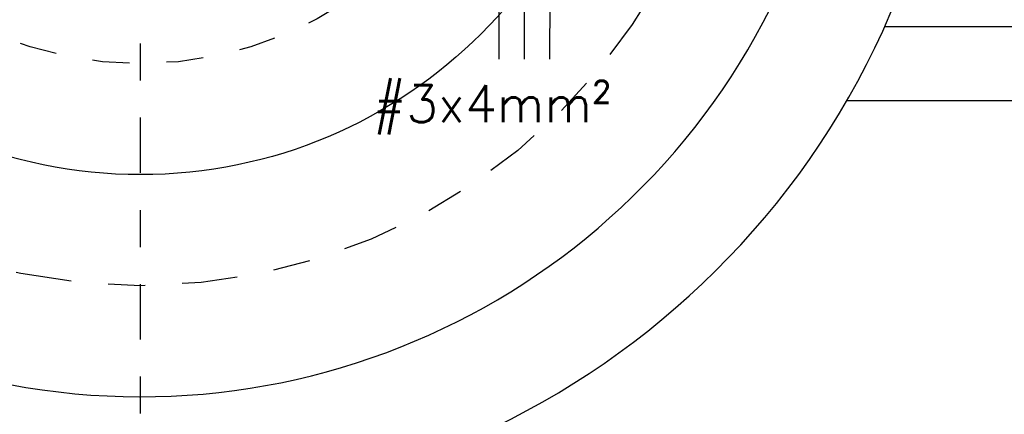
# Model space of a CAD drawing. Header units: millimetres. Extents: x 197878 to 197999, y 8707052 to 8707093.
# Tile 12 of 22: x 197887.44 to 197890.09, y 8707072.77 to 8707073.84. Entities that reach past the tile are written whole.
import ezdxf

# ---------------------------------------------------------------- set-up
doc = ezdxf.new("R2010")
doc.units = ezdxf.units.MM
doc.header["$LTSCALE"] = 0.1
doc.linetypes.add('DASHDOT', pattern=[1, 0.5, -0.25, 0, -0.25])
doc.linetypes.add('HIDDEN', pattern=[0.375, 0.25, -0.125])
for name, color, linetype in [('EIXO', 7, 'DASHDOT'), ('ELE_CIR', 2, 'Continuous'), ('ELE_TX_CIR', 2, 'Continuous'), ('ESTRUTURA', 5, 'Continuous'), ('LIMHATRA', 2, 'HIDDEN'), ('PAREDE', 5, 'Continuous')]:
    doc.layers.add(name, color=color, linetype=linetype)
doc.styles.add('romans', font='romans.shx')

msp = doc.modelspace()

# ---------------------------------------------------------------- linework, layer by layer
at = {"layer": 'EIXO', "color": 7, "ltscale": 3}
msp.add_line((197887.7628, 8707072.5226), (197887.7628, 8707076.9137), dxfattribs=at)
msp.add_circle((197887.7628, 8707074.7181), 1.6, dxfattribs=at)
at = {"layer": 'ELE_CIR', "color": 2}
for p, q in [((197888.7298, 8707073.9805), (197888.7297, 8707073.7305)), ((197888.7983, 8707073.9805), (197888.7982, 8707073.7305)), ((197888.8668, 8707073.9805), (197888.8667, 8707073.7305))]:
    msp.add_line(p, q, dxfattribs=at)
at = {"layer": 'ESTRUTURA', "color": 7}
msp.add_circle((197887.7628, 8707074.7181), 1.3, dxfattribs=at)
for radius, start, end in [(2.2, 13.8061, 346.1939), (1.9, 16.0419, 343.9596)]:
    msp.add_arc((197887.7628, 8707074.7181), radius, start, end, dxfattribs=at)
at = {"layer": 'LIMHATRA', "color": 7, "ltscale": 3.5}
msp.add_circle((197887.7628, 8707074.7181), 1, dxfattribs=at)
at = {"layer": 'PAREDE', "color": 7}
for p, q in [((197889.7703, 8707073.8181), (197892.2203, 8707073.8181)), ((197889.668, 8707073.6181), (197892.4203, 8707073.6181))]:
    msp.add_line(p, q, dxfattribs=at)

# ---------------------------------------------------------------- texts
at = {"layer": 'ELE_TX_CIR', "color": 2, "linetype": 'Continuous', "style": 'romans'}
msp.add_text('#3x4mm²', height=0.1, dxfattribs=at).set_placement((197888.39, 8707073.5595))

doc.saveas('drawing.dxf')
